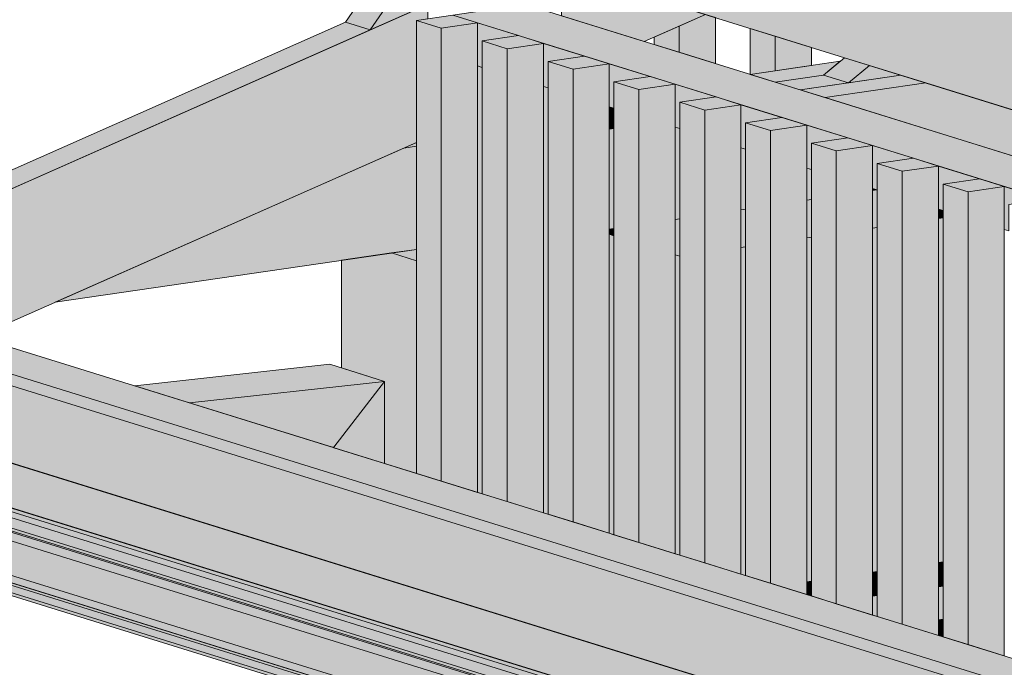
# Model space of a CAD drawing. Header units: millimetres. Extents: x 0 to 1517, y -116 to 725.
# Tile 215 of 256: x 965 to 980, y 340 to 350. Entities that reach past the tile are written whole.
import ezdxf

# ---------------------------------------------------------------- set-up
doc = ezdxf.new("R2010")
doc.units = ezdxf.units.MM
doc.layers.add('Ech.1_75', color=7, linetype='Continuous')

msp = doc.modelspace()

# ---------------------------------------------------------------- hatches: boundary and pattern name
at = {"layer": 'Ech.1_75', "linetype": 'Continuous', "lineweight": 5, "true_color": 0xf7d1b3, "transparency": 33554687}
for points in [[(970.221, 349.907), (970.598, 349.79), (972.597, 352.69), (972.219, 352.807), (970.221, 349.907)], [(970.598, 349.79), (972.997, 350.853), (972.597, 352.69), (970.598, 349.79)], [(977.105, 348.88), (977.837, 348.988), (977.46, 349.105), (976.728, 348.997), (977.105, 348.88)], [(974.216, 348.457), (974.286, 348.467), (974.286, 348.602), (974.216, 348.624), (974.216, 348.457)], [(971.104, 348), (971.296, 348.028), (971.296, 348.085), (971.104, 348)], [(965.829, 345.664), (971.296, 346.465), (971.296, 348.028), (971.104, 348), (965.829, 345.664)]]:
    msp.add_hatch(color=254, dxfattribs=at).paths.add_polyline_path(points)
at = {"layer": 'Ech.1_75', "linetype": 'Continuous', "lineweight": 5, "true_color": 0xe0d1b3, "transparency": 33554687}
for points in [[(998.647, 344.599), (972.597, 352.69), (972.997, 350.853), (997.675, 343.188), (998.647, 344.599)], [(972.944, 350.173), (971.845, 350.011), (996.994, 342.201), (997.279, 342.615), (972.944, 350.173)], [(972.292, 349.621), (972.842, 349.702), (972.223, 349.894), (972.223, 349.243), (972.292, 349.221), (972.292, 349.621)], [(998.751, 334.545), (949.67, 349.788), (949.137, 349.552), (998.217, 334.309), (998.751, 334.545)], [(973.289, 349.312), (973.838, 349.392), (973.219, 349.585), (973.219, 348.933), (973.289, 348.912), (973.289, 349.312)], [(974.286, 349.002), (974.835, 349.083), (974.216, 349.275), (974.216, 348.624), (974.286, 348.602), (974.286, 349.002)], [(972.292, 349.221), (972.223, 349.243), (972.223, 342.784), (972.292, 342.762), (972.292, 349.221)], [(973.289, 348.912), (973.219, 348.933), (973.219, 342.475), (973.289, 342.453), (973.289, 348.912)], [(975.282, 348.693), (975.832, 348.773), (975.213, 348.965), (975.213, 348.314), (975.282, 348.293), (975.282, 348.693)], [(976.279, 348.383), (976.829, 348.464), (976.209, 348.656), (976.209, 348.005), (976.279, 347.983), (976.279, 348.383)], [(977.276, 348.074), (977.825, 348.154), (977.206, 348.346), (977.206, 347.695), (977.276, 347.673), (977.276, 348.074)], [(978.273, 347.764), (978.822, 347.845), (978.203, 348.037), (978.203, 347.386), (978.273, 347.364), (978.273, 347.764)], [(979.269, 347.454), (979.819, 347.535), (979.2, 347.727), (979.2, 347.076), (979.269, 347.054), (979.269, 347.454)], [(980.266, 347.145), (980.815, 347.225), (980.196, 347.418), (980.196, 346.766), (980.266, 346.745), (980.266, 347.145)]]:
    msp.add_hatch(color=254, dxfattribs=at).paths.add_polyline_path(points)
at = {"layer": 'Ech.1_75', "linetype": 'Continuous', "lineweight": 5, "true_color": 0xd4c4b3, "transparency": 33554687}
for points in [[(975.67, 350.023), (973.493, 350.699), (973.493, 350.002), (974.745, 349.613), (975.67, 350.023)], [(971.296, 349.931), (971.467, 349.956), (971.467, 350.175), (961.97, 345.968), (964.643, 345.138), (971.296, 348.085), (971.296, 349.931)], [(970.598, 349.79), (970.221, 349.907), (961.718, 346.141), (962.096, 346.024), (970.598, 349.79)], [(976.728, 348.997), (977.46, 349.105), (977.712, 349.314), (976.35, 349.115), (976.728, 348.997)], [(978.629, 349.104), (977.105, 348.88), (977.483, 348.763), (979.006, 348.986), (978.629, 349.104)], [(980.788, 347.736), (982.311, 347.96), (979.006, 348.986), (977.483, 348.763), (980.788, 347.736)], [(974.216, 348.284), (974.286, 348.294), (974.286, 348.467), (974.216, 348.457), (974.216, 348.284)], [(974.216, 346.773), (974.286, 346.783), (974.286, 348.294), (974.216, 348.284), (974.216, 346.773)], [(975.213, 346.919), (975.282, 346.929), (975.282, 348.293), (975.213, 348.314), (975.213, 346.919)], [(976.209, 347.065), (976.279, 347.075), (976.279, 347.983), (976.209, 348.005), (976.209, 347.065)], [(977.206, 347.211), (977.276, 347.222), (977.276, 347.673), (977.206, 347.695), (977.206, 347.211)], [(978.203, 347.357), (978.264, 347.366), (978.203, 347.386), (978.203, 347.357)]]:
    msp.add_hatch(color=9, dxfattribs=at).paths.add_polyline_path(points)
at = {"layer": 'Ech.1_75', "linetype": 'Continuous', "lineweight": 5, "true_color": 0xeaddd7, "transparency": 33554687}
for points in [[(971.673, 349.814), (972.223, 349.894), (971.845, 350.011), (971.296, 349.931), (971.673, 349.814)], [(975.273, 349.449), (975.822, 349.279), (975.822, 349.975), (975.67, 350.023), (975.273, 349.847), (975.273, 349.449)], [(971.673, 349.814), (971.296, 349.931), (971.296, 343.072), (971.673, 342.955), (971.673, 349.814)], [(972.223, 349.894), (971.673, 349.814), (971.673, 342.955), (972.223, 342.784), (972.223, 349.894)], [(974.895, 349.566), (975.273, 349.449), (975.273, 349.847), (974.895, 349.68), (974.895, 349.566)], [(976.351, 349.115), (976.729, 349.17), (976.729, 349.694), (976.351, 349.811), (976.351, 349.115)], [(972.842, 349.702), (972.292, 349.621), (972.67, 349.504), (973.219, 349.585), (972.842, 349.702)], [(972.292, 342.762), (972.67, 342.645), (972.67, 349.504), (972.292, 349.621), (972.292, 342.762)], [(973.219, 349.585), (972.67, 349.504), (972.67, 342.645), (973.219, 342.475), (973.219, 349.585)], [(976.729, 349.17), (977.278, 349.251), (977.278, 349.523), (976.729, 349.694), (976.729, 349.17)], [(973.667, 349.194), (974.216, 349.275), (973.838, 349.392), (973.289, 349.312), (973.667, 349.194)], [(973.289, 342.453), (973.667, 342.336), (973.667, 349.194), (973.289, 349.312), (973.289, 342.453)], [(974.216, 349.275), (973.667, 349.194), (973.667, 342.336), (974.216, 342.165), (974.216, 349.275)], [(974.663, 348.885), (975.213, 348.965), (974.835, 349.083), (974.286, 349.002), (974.663, 348.885)], [(974.663, 348.885), (974.286, 349.002), (974.286, 342.143), (974.663, 342.026), (974.663, 348.885)], [(975.213, 348.965), (974.663, 348.885), (974.663, 342.026), (975.213, 341.855), (975.213, 348.965)], [(975.66, 348.575), (976.209, 348.656), (975.832, 348.773), (975.282, 348.693), (975.66, 348.575)], [(975.66, 348.575), (975.282, 348.693), (975.282, 341.834), (975.66, 341.717), (975.66, 348.575)], [(976.209, 348.656), (975.66, 348.575), (975.66, 341.717), (976.209, 341.546), (976.209, 348.656)], [(976.657, 348.266), (977.206, 348.346), (976.829, 348.464), (976.279, 348.383), (976.657, 348.266)], [(976.279, 341.524), (976.657, 341.407), (976.657, 348.266), (976.279, 348.383), (976.279, 341.524)], [(977.206, 348.346), (976.657, 348.266), (976.657, 341.407), (977.206, 341.236), (977.206, 348.346)], [(977.825, 348.154), (977.276, 348.074), (977.653, 347.956), (978.203, 348.037), (977.825, 348.154)], [(977.653, 347.956), (977.276, 348.074), (977.276, 341.215), (977.653, 341.097), (977.653, 347.956)], [(978.203, 348.037), (977.653, 347.956), (977.653, 341.097), (978.203, 340.927), (978.203, 348.037)], [(978.65, 347.647), (979.2, 347.727), (978.822, 347.845), (978.273, 347.764), (978.65, 347.647)], [(978.65, 347.647), (978.273, 347.764), (978.273, 340.905), (978.65, 340.788), (978.65, 347.647)], [(979.2, 347.727), (978.65, 347.647), (978.65, 340.788), (979.2, 340.617), (979.2, 347.727)], [(979.647, 347.337), (980.196, 347.418), (979.819, 347.535), (979.269, 347.454), (979.647, 347.337)], [(979.647, 347.337), (979.269, 347.454), (979.269, 340.596), (979.647, 340.478), (979.647, 347.337)], [(980.196, 347.418), (979.647, 347.337), (979.647, 340.478), (980.196, 340.308), (980.196, 347.418)]]:
    msp.add_hatch(color=254, dxfattribs=at).paths.add_polyline_path(points)
at = {"layer": 'Ech.1_75', "linetype": 'Continuous', "lineweight": 5, "true_color": 0xf7e0b3, "transparency": 33554687}
for points in [[(949.137, 349.552), (948.736, 349.5), (997.983, 334.205), (998.217, 334.309), (949.137, 349.552)], [(949.009, 348.246), (996.657, 333.448), (996.657, 332.333), (998.516, 331.756), (997.983, 334.205), (948.736, 349.5), (949.009, 348.246)]]:
    msp.add_hatch(color=254, dxfattribs=at).paths.add_polyline_path(points)
at = {"layer": 'Ech.1_75', "linetype": 'Continuous', "lineweight": 5, "true_color": 0xe0d9d1, "transparency": 33554687}
for points in [[(977.46, 349.105), (977.837, 348.988), (978.154, 349.251), (977.777, 349.368), (977.46, 349.105)], [(977.837, 348.988), (978.629, 349.104), (978.154, 349.251), (977.837, 348.988)]]:
    msp.add_hatch(color=254, dxfattribs=at).paths.add_polyline_path(points)
at = {"layer": 'Ech.1_75', "linetype": 'Continuous', "lineweight": 5, "true_color": 0xd7d7ea, "transparency": 33554687}
for points in [[(996.646, 333.447), (996.657, 333.448), (947.199, 348.809), (947.188, 348.807), (996.646, 333.447)], [(995.159, 333.098), (995.104, 333.09), (994.997, 333.123), (994.997, 332.982), (994.998, 332.975), (994.999, 332.969), (995.001, 332.963), (995.003, 332.957), (995.006, 332.952), (995.01, 332.947), (995.015, 332.943), (995.019, 332.94), (995.1, 332.897), (995.131, 332.877), (995.158, 332.853), (995.183, 332.824), (995.203, 332.791), (995.22, 332.755), (995.232, 332.716), (995.314, 332.388), (996.646, 331.975), (996.646, 333.447), (947.188, 348.807), (947.188, 348.132), (995.178, 333.227), (995.186, 333.224), (995.194, 333.219), (995.201, 333.212), (995.206, 333.203), (995.21, 333.193), (995.213, 333.183), (995.214, 333.172), (995.213, 333.16), (995.21, 333.149), (995.206, 333.138), (995.201, 333.128), (995.194, 333.119), (995.186, 333.111), (995.177, 333.105), (995.168, 333.101), (995.159, 333.098)], [(995.033, 333.209), (995.041, 333.211), (945.583, 348.572), (945.575, 348.57), (945.566, 348.566), (945.558, 348.561), (945.551, 348.555), (945.544, 348.547), (945.539, 348.538), (945.534, 348.529), (945.531, 348.519), (945.529, 348.509), (945.528, 348.499), (994.986, 333.138), (994.987, 333.149), (994.989, 333.159), (994.992, 333.169), (994.997, 333.178), (995.002, 333.187), (995.009, 333.194), (995.016, 333.201), (995.024, 333.206), (995.033, 333.209)], [(945.701, 348.589), (945.583, 348.572), (995.041, 333.211), (995.159, 333.229), (945.701, 348.589)], [(994.986, 333.138), (945.528, 348.499), (945.528, 348.341), (994.986, 332.981), (994.986, 333.138)], [(994.986, 332.981), (945.528, 348.341), (945.529, 348.332), (945.53, 348.324), (945.532, 348.317), (945.536, 348.309), (945.54, 348.303), (945.544, 348.297), (945.55, 348.292), (945.556, 348.288), (995.014, 332.928), (995.008, 332.932), (995.002, 332.937), (994.998, 332.943), (994.994, 332.949), (994.991, 332.956), (994.988, 332.964), (994.987, 332.972), (994.986, 332.981)], [(995.014, 332.928), (945.556, 348.288), (945.637, 348.245), (995.095, 332.884), (995.014, 332.928)], [(995.095, 332.884), (945.637, 348.245), (945.666, 348.226), (945.693, 348.203), (945.716, 348.175), (945.736, 348.143), (945.752, 348.109), (945.764, 348.071), (995.222, 332.711), (995.21, 332.748), (995.194, 332.783), (995.174, 332.815), (995.151, 332.842), (995.124, 332.866), (995.095, 332.884)], [(947.188, 348.127), (994.597, 333.403), (994.597, 333.408), (947.188, 348.132), (947.188, 348.127)], [(945.905, 347.506), (995.364, 332.145), (995.222, 332.711), (945.764, 348.071), (945.905, 347.506)], [(995.364, 332.145), (945.905, 347.506), (945.916, 347.473), (945.93, 347.444), (945.948, 347.417), (945.969, 347.394), (945.993, 347.375), (946.019, 347.361), (946.038, 347.354), (995.496, 331.994), (995.477, 332), (995.451, 332.015), (995.427, 332.034), (995.406, 332.057), (995.388, 332.083), (995.374, 332.113), (995.364, 332.145)], [(995.535, 331.986), (995.505, 331.991), (995.496, 331.994), (946.105, 347.333), (946.106, 347.332), (946.112, 347.325), (946.116, 347.317), (946.119, 347.308), (946.121, 347.299), (946.122, 347.289), (995.58, 331.929), (995.579, 331.939), (995.577, 331.948), (995.574, 331.957), (995.57, 331.965), (995.564, 331.972), (995.558, 331.978), (995.551, 331.982), (995.545, 331.984), (995.543, 331.985), (995.535, 331.986)], [(946.122, 347.179), (995.58, 331.818), (995.58, 331.929), (946.122, 347.289), (946.122, 347.179)], [(995.58, 331.818), (946.122, 347.179), (946.122, 347.169), (946.124, 347.159), (946.128, 347.15), (946.132, 347.142), (946.138, 347.135), (946.144, 347.129), (946.152, 347.125), (946.157, 347.123), (995.615, 331.763), (995.61, 331.765), (995.602, 331.769), (995.596, 331.775), (995.59, 331.782), (995.586, 331.79), (995.582, 331.799), (995.58, 331.808), (995.58, 331.818)], [(969.984, 344.724), (967.031, 344.396), (967.862, 344.138), (970.815, 344.466), (969.984, 344.724)], [(970.025, 343.467), (970.046, 343.469), (970.815, 344.466), (967.862, 344.138), (970.025, 343.467)], [(970.046, 343.46), (970.815, 343.221), (970.815, 344.466), (970.046, 343.469), (970.046, 343.46)], [(970.046, 343.469), (970.025, 343.467), (970.046, 343.46), (970.046, 343.469)]]:
    msp.add_hatch(color=254, dxfattribs=at).paths.add_polyline_path(points)
at = {"layer": 'Ech.1_75', "linetype": 'Continuous', "lineweight": 5, "true_color": 0xb3b3b3, "transparency": 33554687}
for points in [[(978.264, 347.366), (978.203, 347.357), (978.203, 346.784), (978.273, 346.795), (978.273, 347.364), (978.264, 347.366)], [(977.206, 346.638), (977.276, 346.648), (977.276, 347.222), (977.206, 347.211), (977.206, 346.638)], [(976.209, 346.492), (976.279, 346.502), (976.279, 347.075), (976.209, 347.065), (976.209, 346.492)], [(979.2, 346.931), (979.269, 346.941), (979.269, 347.054), (979.2, 347.076), (979.2, 346.931)], [(975.282, 346.929), (975.213, 346.919), (975.213, 346.384), (975.282, 346.363), (975.282, 346.929)], [(979.269, 346.941), (979.2, 346.931), (979.2, 341.72), (979.269, 341.73), (979.269, 346.941)], [(974.286, 346.783), (974.216, 346.773), (974.216, 346.694), (974.286, 346.672), (974.286, 346.783)], [(978.203, 341.574), (978.273, 341.584), (978.273, 346.795), (978.203, 346.784), (978.203, 341.574)], [(974.286, 346.672), (974.216, 346.694), (974.216, 342.165), (974.286, 342.143), (974.286, 346.672)], [(977.276, 346.648), (977.206, 346.638), (977.206, 341.428), (977.276, 341.438), (977.276, 346.648)], [(976.279, 346.502), (976.209, 346.492), (976.209, 341.546), (976.279, 341.524), (976.279, 346.502)], [(975.213, 341.855), (975.282, 341.834), (975.282, 346.363), (975.213, 346.384), (975.213, 341.855)]]:
    msp.add_hatch(color=253, dxfattribs=at).paths.add_polyline_path(points)
at = {"layer": 'Ech.1_75', "linetype": 'Continuous', "lineweight": 5, "true_color": 0xf3f3f3, "transparency": 33554687}
for points in [[(971.296, 346.465), (970.918, 346.41), (971.296, 346.293), (971.296, 346.465)], [(970.918, 346.41), (970.163, 346.299), (970.163, 344.669), (970.815, 344.466), (970.815, 343.221), (971.296, 343.072), (971.296, 346.293), (970.918, 346.41)]]:
    msp.add_hatch(color=7, dxfattribs=at).paths.add_polyline_path(points)
at = {"layer": 'Ech.1_75', "linetype": 'Continuous', "lineweight": 5, "true_color": 0xb3d6f7, "transparency": 33554687}
for points in [[(979.269, 341.73), (979.2, 341.72), (979.2, 341.681), (979.269, 341.691), (979.269, 341.73)], [(979.2, 341.604), (979.269, 341.614), (979.269, 341.691), (979.2, 341.681), (979.2, 341.604)], [(978.273, 341.584), (978.203, 341.574), (978.203, 341.535), (978.273, 341.545), (978.273, 341.584)], [(978.203, 341.458), (978.273, 341.468), (978.273, 341.545), (978.203, 341.535), (978.203, 341.458)], [(979.2, 341.514), (979.269, 341.524), (979.269, 341.614), (979.2, 341.604), (979.2, 341.514)], [(979.2, 341.463), (979.269, 341.473), (979.269, 341.524), (979.2, 341.514), (979.2, 341.463)], [(977.276, 341.438), (977.206, 341.428), (977.206, 341.389), (977.276, 341.399), (977.276, 341.438)], [(977.206, 341.312), (977.276, 341.322), (977.276, 341.399), (977.206, 341.389), (977.206, 341.312)], [(978.203, 341.367), (978.273, 341.378), (978.273, 341.468), (978.203, 341.458), (978.203, 341.367)], [(978.273, 341.378), (978.203, 341.367), (978.203, 341.317), (978.273, 341.327), (978.273, 341.378)], [(979.269, 341.473), (979.2, 341.463), (979.2, 341.387), (979.269, 341.398), (979.269, 341.473)], [(979.2, 341.356), (979.269, 341.366), (979.269, 341.398), (979.2, 341.387), (979.2, 341.356)], [(979.2, 340.852), (979.269, 340.862), (979.269, 341.366), (979.2, 341.356), (979.2, 340.852)], [(977.239, 341.226), (977.276, 341.232), (977.276, 341.322), (977.206, 341.312), (977.206, 341.236), (977.239, 341.226)], [(977.276, 341.232), (977.239, 341.226), (977.276, 341.215), (977.276, 341.232)], [(978.203, 341.241), (978.273, 341.251), (978.273, 341.327), (978.203, 341.317), (978.203, 341.241)], [(978.273, 341.251), (978.203, 341.241), (978.203, 341.21), (978.273, 341.22), (978.273, 341.251)], [(978.273, 341.22), (978.203, 341.21), (978.203, 340.927), (978.273, 340.905), (978.273, 341.22)], [(979.269, 340.862), (979.2, 340.852), (979.2, 340.792), (979.269, 340.802), (979.269, 340.862)], [(979.2, 340.766), (979.269, 340.776), (979.269, 340.802), (979.2, 340.792), (979.2, 340.766)], [(979.269, 340.776), (979.2, 340.766), (979.2, 340.67), (979.269, 340.68), (979.269, 340.776)], [(979.252, 340.601), (979.269, 340.603), (979.269, 340.68), (979.2, 340.67), (979.2, 340.617), (979.252, 340.601)], [(979.269, 340.603), (979.252, 340.601), (979.269, 340.596), (979.269, 340.603)]]:
    msp.add_hatch(color=254, dxfattribs=at).paths.add_polyline_path(points)

# ---------------------------------------------------------------- linework, layer by layer
at = {"layer": 'Ech.1_75', "color": 7, "linetype": 'Continuous', "lineweight": 5}
for points in [[(970.221, 349.907), (970.598, 349.79), (972.597, 352.69), (972.219, 352.807), (970.221, 349.907)], [(970.598, 349.79), (972.997, 350.853), (972.597, 352.69), (970.598, 349.79)], [(998.647, 344.599), (972.597, 352.69), (972.997, 350.853), (997.675, 343.188), (998.647, 344.599)], [(975.67, 350.023), (973.493, 350.699), (973.493, 350.002), (974.745, 349.613), (975.67, 350.023)], [(971.296, 349.931), (971.467, 349.956), (971.467, 350.175), (961.97, 345.968), (964.643, 345.138), (971.296, 348.085), (971.296, 349.931)], [(972.944, 350.173), (971.845, 350.011), (996.994, 342.201), (997.279, 342.615), (972.944, 350.173)], [(971.673, 349.814), (972.223, 349.894), (971.845, 350.011), (971.296, 349.931), (971.673, 349.814)], [(975.273, 349.449), (975.822, 349.279), (975.822, 349.975), (975.67, 350.023), (975.273, 349.847), (975.273, 349.449)], [(970.598, 349.79), (970.221, 349.907), (961.718, 346.141), (962.096, 346.024), (970.598, 349.79)], [(971.673, 349.814), (971.296, 349.931), (971.296, 343.072), (971.673, 342.955), (971.673, 349.814)], [(972.223, 349.894), (971.673, 349.814), (971.673, 342.955), (972.223, 342.784), (972.223, 349.894)], [(972.292, 349.621), (972.842, 349.702), (972.223, 349.894), (972.223, 349.243), (972.292, 349.221), (972.292, 349.621)], [(998.751, 334.545), (949.67, 349.788), (949.137, 349.552), (998.217, 334.309), (998.751, 334.545)], [(974.895, 349.566), (975.273, 349.449), (975.273, 349.847), (974.895, 349.68), (974.895, 349.566)], [(976.351, 349.115), (976.729, 349.17), (976.729, 349.694), (976.351, 349.811), (976.351, 349.115)], [(972.842, 349.702), (972.292, 349.621), (972.67, 349.504), (973.219, 349.585), (972.842, 349.702)], [(972.292, 342.762), (972.67, 342.645), (972.67, 349.504), (972.292, 349.621), (972.292, 342.762)], [(973.219, 349.585), (972.67, 349.504), (972.67, 342.645), (973.219, 342.475), (973.219, 349.585)], [(973.289, 349.312), (973.838, 349.392), (973.219, 349.585), (973.219, 348.933), (973.289, 348.912), (973.289, 349.312)], [(976.729, 349.17), (977.278, 349.251), (977.278, 349.523), (976.729, 349.694), (976.729, 349.17)], [(949.137, 349.552), (948.736, 349.5), (997.983, 334.205), (998.217, 334.309), (949.137, 349.552)], [(949.009, 348.246), (996.657, 333.448), (996.657, 332.333), (998.516, 331.756), (997.983, 334.205), (948.736, 349.5), (949.009, 348.246)], [(973.667, 349.194), (974.216, 349.275), (973.838, 349.392), (973.289, 349.312), (973.667, 349.194)], [(973.289, 342.453), (973.667, 342.336), (973.667, 349.194), (973.289, 349.312), (973.289, 342.453)], [(974.216, 349.275), (973.667, 349.194), (973.667, 342.336), (974.216, 342.165), (974.216, 349.275)], [(974.286, 349.002), (974.835, 349.083), (974.216, 349.275), (974.216, 348.624), (974.286, 348.602), (974.286, 349.002)], [(976.728, 348.997), (977.46, 349.105), (977.712, 349.314), (976.35, 349.115), (976.728, 348.997)], [(977.46, 349.105), (977.837, 348.988), (978.154, 349.251), (977.777, 349.368), (977.46, 349.105)], [(972.292, 349.221), (972.223, 349.243), (972.223, 342.784), (972.292, 342.762), (972.292, 349.221)], [(977.837, 348.988), (978.629, 349.104), (978.154, 349.251), (977.837, 348.988)], [(974.663, 348.885), (975.213, 348.965), (974.835, 349.083), (974.286, 349.002), (974.663, 348.885)], [(974.663, 348.885), (974.286, 349.002), (974.286, 342.143), (974.663, 342.026), (974.663, 348.885)], [(977.105, 348.88), (977.837, 348.988), (977.46, 349.105), (976.728, 348.997), (977.105, 348.88)], [(978.629, 349.104), (977.105, 348.88), (977.483, 348.763), (979.006, 348.986), (978.629, 349.104)], [(980.788, 347.736), (982.311, 347.96), (979.006, 348.986), (977.483, 348.763), (980.788, 347.736)], [(973.289, 348.912), (973.219, 348.933), (973.219, 342.475), (973.289, 342.453), (973.289, 348.912)], [(975.213, 348.965), (974.663, 348.885), (974.663, 342.026), (975.213, 341.855), (975.213, 348.965)], [(975.282, 348.693), (975.832, 348.773), (975.213, 348.965), (975.213, 348.314), (975.282, 348.293), (975.282, 348.693)], [(996.646, 333.447), (996.657, 333.448), (947.199, 348.809), (947.188, 348.807), (996.646, 333.447)], [(975.66, 348.575), (976.209, 348.656), (975.832, 348.773), (975.282, 348.693), (975.66, 348.575)], [(975.66, 348.575), (975.282, 348.693), (975.282, 341.834), (975.66, 341.717), (975.66, 348.575)], [(995.033, 333.209), (995.041, 333.211), (945.583, 348.572), (945.575, 348.57), (945.566, 348.566), (945.558, 348.561), (945.551, 348.555), (945.544, 348.547), (945.539, 348.538), (945.534, 348.529), (945.531, 348.519), (945.529, 348.509), (945.528, 348.499), (994.986, 333.138), (994.987, 333.149), (994.989, 333.159), (994.992, 333.169), (994.997, 333.178), (995.002, 333.187), (995.009, 333.194), (995.016, 333.201), (995.024, 333.206), (995.033, 333.209)], [(945.701, 348.589), (945.583, 348.572), (995.041, 333.211), (995.159, 333.229), (945.701, 348.589)], [(974.216, 348.457), (974.286, 348.467), (974.286, 348.602), (974.216, 348.624), (974.216, 348.457)], [(976.209, 348.656), (975.66, 348.575), (975.66, 341.717), (976.209, 341.546), (976.209, 348.656)], [(976.279, 348.383), (976.829, 348.464), (976.209, 348.656), (976.209, 348.005), (976.279, 347.983), (976.279, 348.383)], [(994.986, 333.138), (945.528, 348.499), (945.528, 348.341), (994.986, 332.981), (994.986, 333.138)], [(974.216, 348.284), (974.286, 348.294), (974.286, 348.467), (974.216, 348.457), (974.216, 348.284)], [(976.657, 348.266), (977.206, 348.346), (976.829, 348.464), (976.279, 348.383), (976.657, 348.266)], [(976.279, 341.524), (976.657, 341.407), (976.657, 348.266), (976.279, 348.383), (976.279, 341.524)], [(994.986, 332.981), (945.528, 348.341), (945.529, 348.332), (945.53, 348.324), (945.532, 348.317), (945.536, 348.309), (945.54, 348.303), (945.544, 348.297), (945.55, 348.292), (945.556, 348.288), (995.014, 332.928), (995.008, 332.932), (995.002, 332.937), (994.998, 332.943), (994.994, 332.949), (994.991, 332.956), (994.988, 332.964), (994.987, 332.972), (994.986, 332.981)], [(995.014, 332.928), (945.556, 348.288), (945.637, 348.245), (995.095, 332.884), (995.014, 332.928)], [(995.095, 332.884), (945.637, 348.245), (945.666, 348.226), (945.693, 348.203), (945.716, 348.175), (945.736, 348.143), (945.752, 348.109), (945.764, 348.071), (995.222, 332.711), (995.21, 332.748), (995.194, 332.783), (995.174, 332.815), (995.151, 332.842), (995.124, 332.866), (995.095, 332.884)], [(974.216, 346.773), (974.286, 346.783), (974.286, 348.294), (974.216, 348.284), (974.216, 346.773)], [(975.213, 346.919), (975.282, 346.929), (975.282, 348.293), (975.213, 348.314), (975.213, 346.919)], [(977.206, 348.346), (976.657, 348.266), (976.657, 341.407), (977.206, 341.236), (977.206, 348.346)], [(977.276, 348.074), (977.825, 348.154), (977.206, 348.346), (977.206, 347.695), (977.276, 347.673), (977.276, 348.074)], [(947.188, 348.127), (994.597, 333.403), (994.597, 333.408), (947.188, 348.132), (947.188, 348.127)], [(971.104, 348), (971.296, 348.028), (971.296, 348.085), (971.104, 348)], [(977.825, 348.154), (977.276, 348.074), (977.653, 347.956), (978.203, 348.037), (977.825, 348.154)], [(977.653, 347.956), (977.276, 348.074), (977.276, 341.215), (977.653, 341.097), (977.653, 347.956)], [(945.905, 347.506), (995.364, 332.145), (995.222, 332.711), (945.764, 348.071), (945.905, 347.506)], [(965.829, 345.664), (971.296, 346.465), (971.296, 348.028), (971.104, 348), (965.829, 345.664)], [(976.209, 347.065), (976.279, 347.075), (976.279, 347.983), (976.209, 348.005), (976.209, 347.065)], [(978.203, 348.037), (977.653, 347.956), (977.653, 341.097), (978.203, 340.927), (978.203, 348.037)], [(978.273, 347.764), (978.822, 347.845), (978.203, 348.037), (978.203, 347.386), (978.273, 347.364), (978.273, 347.764)], [(978.65, 347.647), (979.2, 347.727), (978.822, 347.845), (978.273, 347.764), (978.65, 347.647)], [(977.206, 347.211), (977.276, 347.222), (977.276, 347.673), (977.206, 347.695), (977.206, 347.211)], [(978.65, 347.647), (978.273, 347.764), (978.273, 340.905), (978.65, 340.788), (978.65, 347.647)], [(979.2, 347.727), (978.65, 347.647), (978.65, 340.788), (979.2, 340.617), (979.2, 347.727)], [(979.269, 347.454), (979.819, 347.535), (979.2, 347.727), (979.2, 347.076), (979.269, 347.054), (979.269, 347.454)], [(995.364, 332.145), (945.905, 347.506), (945.916, 347.473), (945.93, 347.444), (945.948, 347.417), (945.969, 347.394), (945.993, 347.375), (946.019, 347.361), (946.038, 347.354), (995.496, 331.994), (995.477, 332), (995.451, 332.015), (995.427, 332.034), (995.406, 332.057), (995.388, 332.083), (995.374, 332.113), (995.364, 332.145)], [(979.647, 347.337), (980.196, 347.418), (979.819, 347.535), (979.269, 347.454), (979.647, 347.337)], [(995.535, 331.986), (995.505, 331.991), (995.496, 331.994), (946.105, 347.333), (946.106, 347.332), (946.112, 347.325), (946.116, 347.317), (946.119, 347.308), (946.121, 347.299), (946.122, 347.289), (995.58, 331.929), (995.579, 331.939), (995.577, 331.948), (995.574, 331.957), (995.57, 331.965), (995.564, 331.972), (995.558, 331.978), (995.551, 331.982), (995.545, 331.984), (995.543, 331.985), (995.535, 331.986)], [(978.203, 347.357), (978.264, 347.366), (978.203, 347.386), (978.203, 347.357)], [(978.264, 347.366), (978.203, 347.357), (978.203, 346.784), (978.273, 346.795), (978.273, 347.364), (978.264, 347.366)], [(979.647, 347.337), (979.269, 347.454), (979.269, 340.596), (979.647, 340.478), (979.647, 347.337)], [(980.196, 347.418), (979.647, 347.337), (979.647, 340.478), (980.196, 340.308), (980.196, 347.418)], [(980.266, 347.145), (980.815, 347.225), (980.196, 347.418), (980.196, 346.766), (980.266, 346.745), (980.266, 347.145)], [(946.122, 347.179), (995.58, 331.818), (995.58, 331.929), (946.122, 347.289), (946.122, 347.179)], [(995.58, 331.818), (946.122, 347.179), (946.122, 347.169), (946.124, 347.159), (946.128, 347.15), (946.132, 347.142), (946.138, 347.135), (946.144, 347.129), (946.152, 347.125), (946.157, 347.123), (995.615, 331.763), (995.61, 331.765), (995.602, 331.769), (995.596, 331.775), (995.59, 331.782), (995.586, 331.79), (995.582, 331.799), (995.58, 331.808), (995.58, 331.818)], [(977.206, 346.638), (977.276, 346.648), (977.276, 347.222), (977.206, 347.211), (977.206, 346.638)], [(976.209, 346.492), (976.279, 346.502), (976.279, 347.075), (976.209, 347.065), (976.209, 346.492)], [(979.2, 346.931), (979.269, 346.941), (979.269, 347.054), (979.2, 347.076), (979.2, 346.931)], [(975.282, 346.929), (975.213, 346.919), (975.213, 346.384), (975.282, 346.363), (975.282, 346.929)], [(979.269, 346.941), (979.2, 346.931), (979.2, 341.72), (979.269, 341.73), (979.269, 346.941)], [(974.286, 346.783), (974.216, 346.773), (974.216, 346.694), (974.286, 346.672), (974.286, 346.783)], [(978.203, 341.574), (978.273, 341.584), (978.273, 346.795), (978.203, 346.784), (978.203, 341.574)], [(974.286, 346.672), (974.216, 346.694), (974.216, 342.165), (974.286, 342.143), (974.286, 346.672)], [(977.276, 346.648), (977.206, 346.638), (977.206, 341.428), (977.276, 341.438), (977.276, 346.648)], [(971.296, 346.465), (970.918, 346.41), (971.296, 346.293), (971.296, 346.465)], [(976.279, 346.502), (976.209, 346.492), (976.209, 341.546), (976.279, 341.524), (976.279, 346.502)], [(970.918, 346.41), (970.163, 346.299), (970.163, 344.669), (970.815, 344.466), (970.815, 343.221), (971.296, 343.072), (971.296, 346.293), (970.918, 346.41)], [(975.213, 341.855), (975.282, 341.834), (975.282, 346.363), (975.213, 346.384), (975.213, 341.855)], [(969.984, 344.724), (967.031, 344.396), (967.862, 344.138), (970.815, 344.466), (969.984, 344.724)], [(970.025, 343.467), (970.046, 343.469), (970.815, 344.466), (967.862, 344.138), (970.025, 343.467)], [(970.046, 343.46), (970.815, 343.221), (970.815, 344.466), (970.046, 343.469), (970.046, 343.46)], [(970.046, 343.469), (970.025, 343.467), (970.046, 343.46), (970.046, 343.469)], [(979.269, 341.73), (979.2, 341.72), (979.2, 341.681), (979.269, 341.691), (979.269, 341.73)], [(979.2, 341.604), (979.269, 341.614), (979.269, 341.691), (979.2, 341.681), (979.2, 341.604)], [(978.273, 341.584), (978.203, 341.574), (978.203, 341.535), (978.273, 341.545), (978.273, 341.584)], [(978.203, 341.458), (978.273, 341.468), (978.273, 341.545), (978.203, 341.535), (978.203, 341.458)], [(979.2, 341.514), (979.269, 341.524), (979.269, 341.614), (979.2, 341.604), (979.2, 341.514)], [(979.2, 341.463), (979.269, 341.473), (979.269, 341.524), (979.2, 341.514), (979.2, 341.463)], [(977.276, 341.438), (977.206, 341.428), (977.206, 341.389), (977.276, 341.399), (977.276, 341.438)], [(977.206, 341.312), (977.276, 341.322), (977.276, 341.399), (977.206, 341.389), (977.206, 341.312)], [(978.203, 341.367), (978.273, 341.378), (978.273, 341.468), (978.203, 341.458), (978.203, 341.367)], [(978.273, 341.378), (978.203, 341.367), (978.203, 341.317), (978.273, 341.327), (978.273, 341.378)], [(979.269, 341.473), (979.2, 341.463), (979.2, 341.387), (979.269, 341.398), (979.269, 341.473)], [(979.2, 341.356), (979.269, 341.366), (979.269, 341.398), (979.2, 341.387), (979.2, 341.356)], [(979.2, 340.852), (979.269, 340.862), (979.269, 341.366), (979.2, 341.356), (979.2, 340.852)], [(977.239, 341.226), (977.276, 341.232), (977.276, 341.322), (977.206, 341.312), (977.206, 341.236), (977.239, 341.226)], [(977.276, 341.232), (977.239, 341.226), (977.276, 341.215), (977.276, 341.232)], [(978.203, 341.241), (978.273, 341.251), (978.273, 341.327), (978.203, 341.317), (978.203, 341.241)], [(978.273, 341.251), (978.203, 341.241), (978.203, 341.21), (978.273, 341.22), (978.273, 341.251)], [(978.273, 341.22), (978.203, 341.21), (978.203, 340.927), (978.273, 340.905), (978.273, 341.22)], [(979.269, 340.862), (979.2, 340.852), (979.2, 340.792), (979.269, 340.802), (979.269, 340.862)], [(979.2, 340.766), (979.269, 340.776), (979.269, 340.802), (979.2, 340.792), (979.2, 340.766)], [(979.269, 340.776), (979.2, 340.766), (979.2, 340.67), (979.269, 340.68), (979.269, 340.776)], [(979.252, 340.601), (979.269, 340.603), (979.269, 340.68), (979.2, 340.67), (979.2, 340.617), (979.252, 340.601)], [(979.269, 340.603), (979.252, 340.601), (979.269, 340.596), (979.269, 340.603)]]:
    msp.add_lwpolyline(points, close=True, dxfattribs=at)
for points in [[(996.646, 333.447), (947.188, 348.807)], [(947.188, 348.132), (995.178, 333.227)]]:
    msp.add_lwpolyline(points, dxfattribs=at)

doc.saveas('drawing.dxf')
